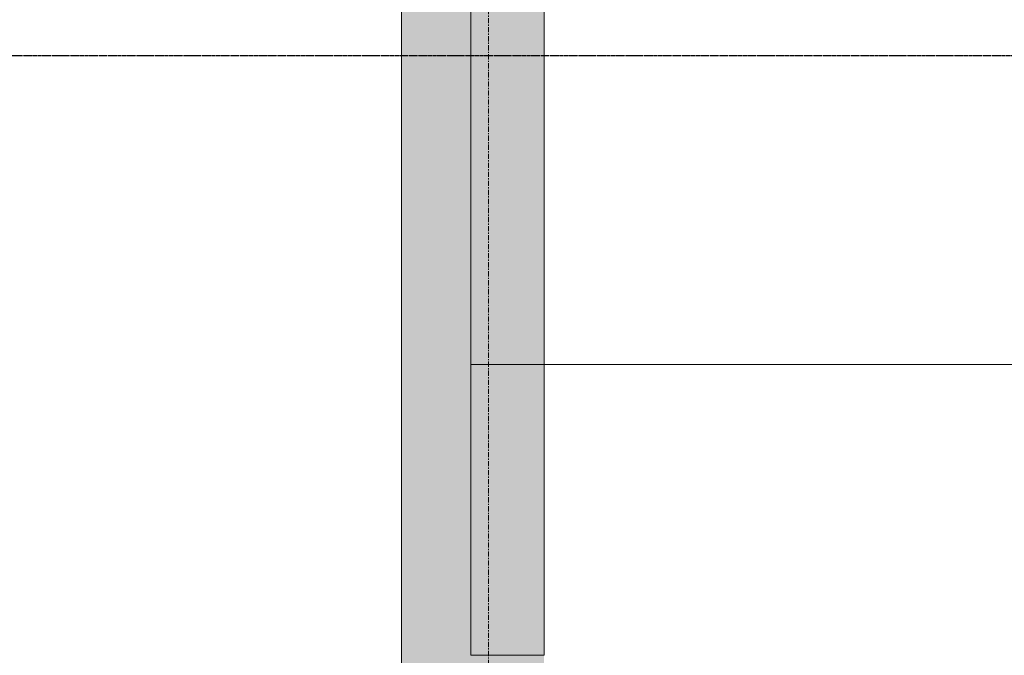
# Model space of a CAD drawing. Header units: millimetres. Extents: x 61846 to 198573, y 13020 to 52988.
# Tile 23 of 150: x 101459 to 103877, y 46962 to 48525. Entities that reach past the tile are written whole.
import ezdxf

# ---------------------------------------------------------------- set-up
doc = ezdxf.new("R2010")
doc.units = ezdxf.units.MM
doc.linetypes.add('Grid Line', pattern=[22.225, 12.7, -3.175, 3.175, -3.175])
doc.linetypes.add('NL_00_doorsnede', pattern=[23, 10, -1, 0, -1, 10, -1])
for name, color, linetype, lineweight in [('A-GENM', 13, 'Continuous', 18), ('A-WALL', 113, 'Continuous', 25), ('G-ANNO-SYMB', 111, 'Continuous', 18), ('S-GRID', 1, 'Continuous', 18)]:
    doc.layers.add(name, color=color, linetype=linetype, lineweight=lineweight)

# ---------------------------------------------------------------- blocks, each defined once
blk = doc.blocks.new('66_liftschacht RVT17 v2_0_Liftschacht_4284424 - 66_liftschacht RVT17 v2_0_Liftschacht_4284424-389560-5e verdieping lierenkamer')
at = {"layer": 'A-GENM', "color": 7, "lineweight": 9}
for p, q in [((67526.3, 49311.9), (67526.3, 46961.9)), ((67526.3, 46961.9), (67706.3, 46961.9))]:
    blk.add_line(p, q, dxfattribs=at)
blk = doc.blocks.new('66_liftschacht RVT17 v2_0_Liftschacht_7743121 - 66_liftschacht RVT17 v2_0_Liftschacht_7743121-436348-5e verdieping lierenkamer')
at = {"layer": 'A-GENM', "color": 7, "lineweight": 9}
for p, q in [((67526.3, 50027.1), (67526.3, 47677.1)), ((67526.3, 47677.1), (70926.3, 47677.1))]:
    blk.add_line(p, q, dxfattribs=at)
blk = doc.blocks.new('TadP_A_INS_INSTALLATIES_rvt-2-5e verdieping lierenkamer')
at = {"layer": 'A-GENM', "lineweight": 9}
for name in ['66_liftschacht RVT17 v2_0_Liftschacht_7743121 - 66_liftschacht RVT17 v2_0_Liftschacht_7743121-436348-5e verdieping lierenkamer', '66_liftschacht RVT17 v2_0_Liftschacht_4284424 - 66_liftschacht RVT17 v2_0_Liftschacht_4284424-389560-5e verdieping lierenkamer']:
    blk.add_blockref(name, (0, 0), dxfattribs=at)
blk = doc.blocks.new('Basic Wall_28_PBT_WA_beton t_p_g__d_350_C30_37_2204518 - Basic Wall_28_PBT_WA_beton t_p_g__d_350_C30_37_2204518-313265-5e verdieping lierenkamer')
at = {"layer": 'A-WALL', "lineweight": 18}
blk.add_hatch(color=55, dxfattribs=at).paths.add_polyline_path([(67356.3, 45260), (67706.3, 45260), (67706.3, 49562), (67356.3, 49562), (67356.3, 45569.9)])
at = {"layer": 'A-WALL', "color": 10, "lineweight": 18}
for p, q in [((67706.3, 46961.9), (67706.3, 49312)), ((67356.3, 49023.6), (67356.3, 45260))]:
    blk.add_line(p, q, dxfattribs=at)
blk = doc.blocks.new('TadP_A_CON_CONSTRUCTIE_rvt-2-5e verdieping lierenkamer')
at = {"layer": 'A-WALL', "color": 10, "lineweight": 18}
blk.add_blockref('Basic Wall_28_PBT_WA_beton t_p_g__d_350_C30_37_2204518 - Basic Wall_28_PBT_WA_beton t_p_g__d_350_C30_37_2204518-313265-5e verdieping lierenkamer', (0, 0), dxfattribs=at)

msp = doc.modelspace()

# ---------------------------------------------------------------- linework, layer by layer
at = {"layer": 'G-ANNO-SYMB', "linetype": 'NL_00_doorsnede', "lineweight": 25}
msp.add_line((124901.5, 48436.1), (100728.7, 48436.1), dxfattribs=at)
at = {"layer": 'S-GRID', "linetype": 'Grid Line'}
msp.add_line((102610.4, 43804.1), (102610.4, 51987.8), dxfattribs=at)

# ---------------------------------------------------------------- block references
at = {"color": 170, "lineweight": 5}
for name in ['TadP_A_INS_INSTALLATIES_rvt-2-5e verdieping lierenkamer', 'TadP_A_CON_CONSTRUCTIE_rvt-2-5e verdieping lierenkamer']:
    msp.add_blockref(name, (35040.4, 0), dxfattribs=at)

doc.saveas('drawing.dxf')
